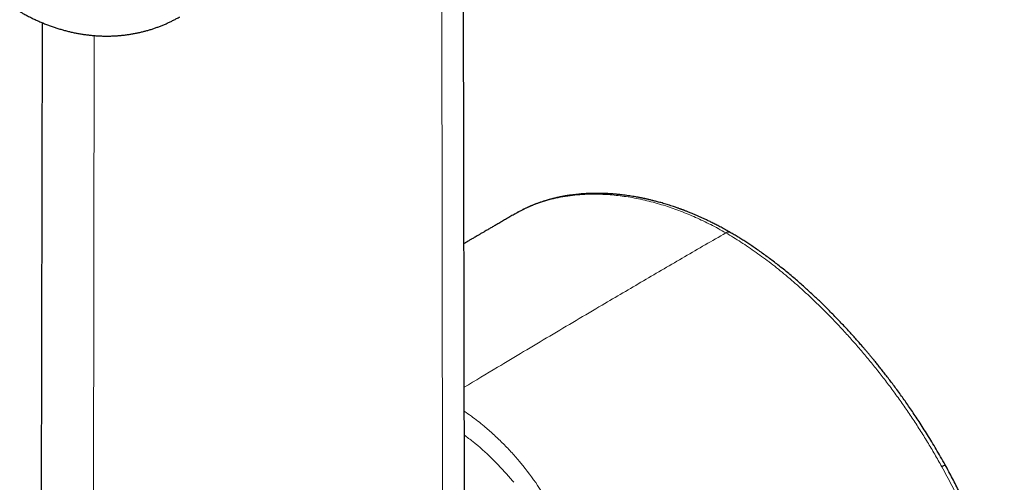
# Model space of a CAD drawing. Header units: millimetres. Extents: x 8 to 761, y 12 to 733.
# Tile 60 of 99: x 706 to 760, y 205 to 231. Entities that reach past the tile are written whole.
import ezdxf

# ---------------------------------------------------------------- set-up
doc = ezdxf.new("R2010")
doc.units = ezdxf.units.MM

msp = doc.modelspace()

# ---------------------------------------------------------------- linework, layer by layer
at = {"color": 7, "linetype": 'Continuous', "lineweight": 30}
for p, q in [((730.408, 203.734), (730.176, 312.258)), ((706.891, 230.747), (706.831, 202.912)), ((733.243, 220.117), (733.238, 220.115))]:
    msp.add_line(p, q, dxfattribs=at)
at = {"color": 252, "linetype": 'Continuous', "lineweight": 0}
for p, q in [((729.183, 201.57), (729.018, 310.369)), ((709.73, 198.904), (709.777, 230.031)), ((733.66, 206.1), (733.456, 206.347))]:
    msp.add_line(p, q, dxfattribs=at)
msp.add_arc((745.105, 218.849), 0.249, 65.312, 126.0142, dxfattribs=at)
at = {"color": 7, "linetype": 'Continuous', "lineweight": 30}
for points, knots in [([(705.635, 231.369), (705.68, 231.344), (705.792, 231.28), (705.973, 231.181), (706.181, 231.073), (706.389, 230.97), (706.599, 230.872), (706.809, 230.78), (707.02, 230.692), (707.232, 230.61), (707.444, 230.533), (707.656, 230.461), (707.869, 230.394), (708.082, 230.333), (708.294, 230.277), (708.507, 230.226), (708.719, 230.18), (708.931, 230.14), (709.143, 230.105), (709.355, 230.075), (709.566, 230.05), (709.776, 230.03), (709.986, 230.016), (710.195, 230.006), (710.403, 230.002), (710.61, 230.002), (710.817, 230.008), (711.022, 230.018), (711.226, 230.034), (711.43, 230.054), (711.632, 230.08), (711.832, 230.11), (712.032, 230.145), (712.23, 230.185), (712.426, 230.229), (712.62, 230.279), (712.813, 230.333), (713.005, 230.391), (713.194, 230.455), (713.381, 230.523), (713.566, 230.595), (713.75, 230.672), (713.93, 230.753), (714.109, 230.839), (714.285, 230.929), (714.435, 231.009), (714.524, 231.061), (714.557, 231.08)], [0, 0, 0, 0, 0.01618, 0.041118, 0.066016, 0.090817, 0.115508, 0.140081, 0.164529, 0.188845, 0.213023, 0.23706, 0.260953, 0.284701, 0.308305, 0.331764, 0.35508, 0.378256, 0.401295, 0.4242, 0.446976, 0.469627, 0.492158, 0.514572, 0.536876, 0.559074, 0.581171, 0.603172, 0.625081, 0.646905, 0.668648, 0.690313, 0.711907, 0.733433, 0.754896, 0.776301, 0.79765, 0.81895, 0.840203, 0.861414, 0.882586, 0.903725, 0.924832, 0.945913, 0.966971, 0.98801, 1, 1, 1, 1]), ([(745.209, 219.075), (745.121, 219.126), (744.949, 219.224), (744.699, 219.36), (744.462, 219.485), (744.241, 219.598), (744.035, 219.699), (743.844, 219.791), (743.668, 219.872), (743.506, 219.945), (743.356, 220.011), (743.218, 220.07), (743.093, 220.123), (742.982, 220.168), (742.887, 220.206), (742.806, 220.238), (742.736, 220.265), (742.673, 220.289), (742.612, 220.313), (742.55, 220.336), (742.493, 220.357), (742.438, 220.377), (742.381, 220.398), (742.315, 220.422), (742.237, 220.449), (742.149, 220.48), (742.036, 220.518), (741.903, 220.562), (741.757, 220.608), (741.615, 220.652), (741.476, 220.694), (741.342, 220.732), (741.219, 220.766), (741.106, 220.797), (741, 220.824), (740.901, 220.849), (740.808, 220.872), (740.721, 220.893), (740.638, 220.912), (740.56, 220.93), (740.496, 220.944), (740.446, 220.955), (740.406, 220.963), (740.363, 220.972), (740.312, 220.983), (740.254, 220.995), (740.187, 221.008), (740.112, 221.022), (740.029, 221.038), (739.859, 221.068), (739.609, 221.109), (739.359, 221.143), (739.19, 221.164), (739.101, 221.174), (739.016, 221.183), (738.939, 221.191), (738.872, 221.197), (738.813, 221.202), (738.757, 221.207), (738.697, 221.212), (738.629, 221.217), (738.553, 221.222), (738.469, 221.228), (738.345, 221.235), (738.182, 221.242), (737.98, 221.247), (737.813, 221.249), (737.683, 221.249), (737.589, 221.247), (737.497, 221.246), (737.407, 221.243), (737.329, 221.24), (737.267, 221.238), (737.224, 221.236), (737.191, 221.234), (737.165, 221.232), (737.139, 221.231), (737.109, 221.229), (737.071, 221.227), (737.025, 221.224), (736.97, 221.22), (736.908, 221.215), (736.839, 221.21), (736.735, 221.2), (736.598, 221.186), (736.429, 221.166), (736.298, 221.148), (736.205, 221.135), (736.156, 221.127), (736.111, 221.12), (736.074, 221.114), (736.043, 221.109), (736.017, 221.104), (735.989, 221.099), (735.954, 221.093), (735.91, 221.085), (735.855, 221.075), (735.792, 221.063), (735.723, 221.049), (735.654, 221.034), (735.588, 221.02), (735.52, 221.005), (735.451, 220.989), (735.382, 220.972), (735.322, 220.957), (735.26, 220.941), (735.197, 220.924), (735.129, 220.906), (735.064, 220.888), (735.004, 220.87), (734.943, 220.852), (734.877, 220.832), (734.803, 220.808), (734.694, 220.773), (734.553, 220.724), (734.417, 220.674), (734.315, 220.635), (734.249, 220.609), (734.187, 220.583), (734.132, 220.561), (734.084, 220.54), (734.042, 220.522), (734.004, 220.506), (733.964, 220.488), (733.919, 220.468), (733.869, 220.445), (733.814, 220.419), (733.756, 220.391), (733.691, 220.359), (733.618, 220.323), (733.538, 220.282), (733.459, 220.24), (733.382, 220.198), (733.31, 220.158), (733.263, 220.131), (733.241, 220.119)], [0, 0, 0, 0, 0.020178, 0.039263, 0.057258, 0.074166, 0.089989, 0.104476, 0.117919, 0.13032, 0.141679, 0.152416, 0.162021, 0.170493, 0.177833, 0.184039, 0.189113, 0.193897, 0.198592, 0.203357, 0.208191, 0.21174, 0.216094, 0.22126, 0.22724, 0.234033, 0.241624, 0.253591, 0.2649, 0.27555, 0.286851, 0.297301, 0.306899, 0.31565, 0.323886, 0.331796, 0.338956, 0.345825, 0.352405, 0.358691, 0.36426, 0.36762, 0.370523, 0.373817, 0.377809, 0.382499, 0.387784, 0.393743, 0.400375, 0.40767, 0.434304, 0.460548, 0.467975, 0.475369, 0.482353, 0.488606, 0.494126, 0.498914, 0.50303, 0.507888, 0.513465, 0.51976, 0.52677, 0.534105, 0.550506, 0.567278, 0.58429, 0.592218, 0.60007, 0.607846, 0.615545, 0.623038, 0.627564, 0.631231, 0.634039, 0.636006, 0.638016, 0.64057, 0.643668, 0.647704, 0.652398, 0.65775, 0.663761, 0.670271, 0.684488, 0.699216, 0.714454, 0.719041, 0.723564, 0.72752, 0.730846, 0.733544, 0.735634, 0.73793, 0.74084, 0.744917, 0.749795, 0.755474, 0.761901, 0.768226, 0.774161, 0.779705, 0.786689, 0.792934, 0.798439, 0.803206, 0.809775, 0.815978, 0.821883, 0.827618, 0.832849, 0.838934, 0.845872, 0.853599, 0.869593, 0.885964, 0.892499, 0.899041, 0.905054, 0.910399, 0.915154, 0.919215, 0.922693, 0.926581, 0.931114, 0.936193, 0.941812, 0.947758, 0.95402, 0.961888, 0.970206, 0.97883, 0.986763, 0.993816, 1, 1, 1, 1]), ([(733.237, 220.117), (733.154, 220.069), (732.991, 219.975), (732.754, 219.838), (732.529, 219.707), (732.316, 219.583), (732.115, 219.467), (731.926, 219.357), (731.744, 219.252), (731.57, 219.15), (731.405, 219.054), (731.254, 218.966), (731.118, 218.887), (731.002, 218.819), (730.905, 218.763), (730.825, 218.716), (730.756, 218.676), (730.696, 218.641), (730.643, 218.61), (730.582, 218.574), (730.507, 218.53), (730.434, 218.488), (730.39, 218.462), (730.376, 218.454)], [0, 0, 0, 0, 0.087155, 0.170069, 0.248743, 0.323177, 0.39337, 0.459323, 0.521034, 0.58402, 0.641873, 0.694596, 0.742187, 0.784647, 0.816111, 0.844011, 0.868347, 0.88912, 0.906525, 0.923879, 0.953447, 0.985825, 1, 1, 1, 1]), ([(757.172, 206.145), (757.089, 206.292), (756.927, 206.583), (756.679, 207.007), (756.435, 207.415), (756.194, 207.807), (755.957, 208.183), (755.728, 208.537), (755.508, 208.869), (755.297, 209.18), (755.092, 209.478), (754.891, 209.763), (754.69, 210.044), (754.487, 210.322), (754.285, 210.594), (754.091, 210.851), (753.905, 211.093), (753.728, 211.32), (753.56, 211.532), (753.401, 211.73), (753.254, 211.911), (753.118, 212.076), (752.994, 212.226), (752.879, 212.363), (752.77, 212.492), (752.663, 212.617), (752.533, 212.768), (752.376, 212.948), (752.192, 213.157), (751.995, 213.377), (751.785, 213.608), (751.561, 213.85), (751.328, 214.097), (751.091, 214.344), (750.853, 214.587), (750.621, 214.821), (750.393, 215.045), (750.173, 215.258), (749.957, 215.464), (749.738, 215.668), (749.513, 215.875), (749.272, 216.091), (749.015, 216.318), (748.741, 216.554), (748.457, 216.792), (748.162, 217.033), (747.875, 217.261), (747.596, 217.476), (747.328, 217.677), (747.06, 217.873), (746.796, 218.061), (746.541, 218.237), (746.3, 218.399), (746.071, 218.549), (745.854, 218.687), (745.64, 218.82), (745.425, 218.949), (745.281, 219.033), (745.209, 219.075)], [0, 0, 0, 0, 0.026797, 0.052772, 0.077929, 0.102274, 0.125808, 0.148535, 0.169224, 0.189198, 0.208457, 0.227002, 0.244832, 0.263889, 0.282056, 0.299333, 0.31572, 0.331216, 0.345821, 0.359534, 0.372355, 0.383712, 0.394263, 0.404007, 0.412961, 0.421801, 0.430871, 0.445589, 0.460875, 0.47673, 0.494347, 0.512616, 0.531536, 0.550993, 0.570012, 0.588701, 0.606706, 0.624027, 0.640744, 0.657732, 0.675235, 0.693253, 0.713667, 0.734712, 0.756437, 0.778852, 0.801958, 0.821742, 0.842009, 0.862412, 0.882152, 0.901197, 0.919547, 0.936213, 0.952263, 0.968022, 0.983933, 1, 1, 1, 1]), ([(760.468, 197.584), (760.449, 197.666), (760.411, 197.825), (760.355, 198.058), (760.3, 198.277), (760.247, 198.481), (760.197, 198.672), (760.149, 198.85), (760.104, 199.01), (760.064, 199.154), (760.027, 199.283), (759.993, 199.4), (759.963, 199.504), (759.935, 199.596), (759.911, 199.677), (759.875, 199.797), (759.824, 199.963), (759.75, 200.195), (759.667, 200.453), (759.571, 200.738), (759.483, 200.995), (759.402, 201.224), (759.328, 201.428), (759.246, 201.65), (759.155, 201.89), (759.056, 202.148), (758.946, 202.423), (758.827, 202.714), (758.698, 203.023), (758.562, 203.337), (758.421, 203.654), (758.275, 203.974), (758.119, 204.307), (757.952, 204.653), (757.773, 205.011), (757.583, 205.381), (757.382, 205.763), (757.241, 206.019), (757.169, 206.15)], [0, 0, 0, 0, 0.028799, 0.055932, 0.081411, 0.105245, 0.127441, 0.148008, 0.166951, 0.183294, 0.198207, 0.211692, 0.223751, 0.234387, 0.243601, 0.252039, 0.275998, 0.301096, 0.332463, 0.365453, 0.400079, 0.421391, 0.444872, 0.470531, 0.498376, 0.52842, 0.560073, 0.593852, 0.629756, 0.667782, 0.703522, 0.740941, 0.780029, 0.820775, 0.863164, 0.907179, 0.952799, 1, 1, 1, 1])]:
    msp.add_open_spline(points, degree=3, knots=knots, dxfattribs=at)
at = {"color": 252, "linetype": 'Continuous', "lineweight": 0}
for points, knots in [([(738.411, 221.177), (738.216, 221.187), (737.826, 221.208), (737.254, 221.202), (736.695, 221.168), (736.151, 221.104), (735.621, 221.011), (735.117, 220.892), (734.639, 220.749), (734.187, 220.584), (733.753, 220.392), (733.439, 220.236), (733.274, 220.136), (733.243, 220.117)], [0, 0, 0, 0, 0.10249, 0.204648, 0.3064, 0.407669, 0.508375, 0.608441, 0.702135, 0.79513, 0.887368, 0.978792, 1, 1, 1, 1]), ([(744.959, 219.05), (744.819, 219.13), (744.538, 219.289), (744.117, 219.511), (743.696, 219.719), (743.276, 219.912), (742.858, 220.092), (742.44, 220.259), (742.025, 220.411), (741.592, 220.556), (741.141, 220.692), (740.675, 220.817), (740.213, 220.924), (739.755, 221.014), (739.301, 221.086), (738.853, 221.142), (738.558, 221.165), (738.411, 221.177)], [0, 0, 0, 0, 0.062416, 0.124849, 0.187307, 0.249791, 0.312304, 0.374843, 0.437406, 0.499985, 0.571515, 0.643044, 0.714555, 0.786028, 0.857443, 0.928775, 1, 1, 1, 1]), ([(730.393, 210.458), (731.009, 210.829), (732.598, 211.785), (735.159, 213.311), (737.87, 214.915), (740.372, 216.384), (742.666, 217.723), (744.195, 218.608), (744.959, 219.05)], [0, 0, 0, 0, 0.126835, 0.327243, 0.527647, 0.685103, 0.842554, 1, 1, 1, 1]), ([(744.959, 219.05), (745.1, 218.968), (745.381, 218.802), (745.803, 218.537), (746.223, 218.26), (746.642, 217.969), (747.06, 217.667), (747.476, 217.353), (747.89, 217.027), (748.321, 216.674), (748.769, 216.292), (749.233, 215.88), (749.694, 215.455), (750.151, 215.017), (750.603, 214.567), (751.051, 214.107), (751.345, 213.79), (751.493, 213.632)], [0, 0, 0, 0, 0.062715, 0.125349, 0.187919, 0.25044, 0.312929, 0.375394, 0.437848, 0.500295, 0.571665, 0.64304, 0.714424, 0.785816, 0.857213, 0.92861, 1, 1, 1, 1]), ([(751.493, 213.632), (751.664, 213.445), (752.006, 213.07), (752.509, 212.49), (753.005, 211.897), (753.491, 211.292), (753.969, 210.674), (754.436, 210.044), (754.892, 209.403), (755.337, 208.75), (755.77, 208.087), (756.19, 207.414), (756.598, 206.732), (756.859, 206.27), (756.989, 206.039)], [0, 0, 0, 0, 0.083426, 0.166822, 0.250186, 0.333516, 0.416815, 0.500089, 0.583346, 0.6666, 0.749868, 0.833172, 0.916539, 1, 1, 1, 1]), ([(733.456, 206.347), (733.304, 206.523), (732.998, 206.877), (732.513, 207.374), (732.013, 207.849), (731.44, 208.346), (730.902, 208.777), (730.528, 209.034), (730.396, 209.124)], [0, 0, 0, 0, 0.165176, 0.330355, 0.495413, 0.66078, 0.881241, 1, 1, 1, 1]), ([(730.399, 207.792), (730.558, 207.674), (731.085, 207.285), (731.922, 206.529), (732.555, 205.845), (732.866, 205.508)], [0, 0, 0, 0, 0.180643, 0.597401, 1, 1, 1, 1]), ([(735.305, 203.417), (735.082, 203.895), (734.637, 204.851), (733.986, 205.684), (733.66, 206.1)], [0, 0, 0, 0, 0.499918, 1, 1, 1, 1]), ([(757.171, 206.146), (757.171, 206.146), (757.172, 206.146), (757.169, 206.144), (757.163, 206.139), (757.149, 206.131), (757.129, 206.119), (757.103, 206.103), (757.07, 206.085), (757.033, 206.063), (757.003, 206.047), (756.989, 206.039)], [0, 0, 0, 0, 0.00186, 0.112323, 0.228753, 0.350434, 0.476446, 0.605688, 0.736915, 0.868798, 1, 1, 1, 1]), ([(756.989, 206.039), (757.084, 205.865), (757.274, 205.518), (757.548, 204.991), (757.813, 204.459), (758.069, 203.924), (758.314, 203.386), (758.549, 202.846), (758.773, 202.305), (758.986, 201.764), (759.188, 201.223), (759.379, 200.683), (759.559, 200.144), (759.728, 199.605), (759.888, 199.067), (760.037, 198.529), (760.177, 197.991), (760.262, 197.634), (760.305, 197.455)], [0, 0, 0, 0, 0.062489, 0.125127, 0.187869, 0.250669, 0.31348, 0.376252, 0.438935, 0.501479, 0.56385, 0.62609, 0.68826, 0.75042, 0.812624, 0.874925, 0.937368, 1, 1, 1, 1]), ([(732.866, 205.508), (732.915, 205.453), (733.012, 205.341), (733.106, 205.228), (733.153, 205.171)], [0, 0, 0, 0, 0.502138, 1, 1, 1, 1])]:
    msp.add_open_spline(points, degree=3, knots=knots, dxfattribs=at)

doc.saveas('drawing.dxf')
